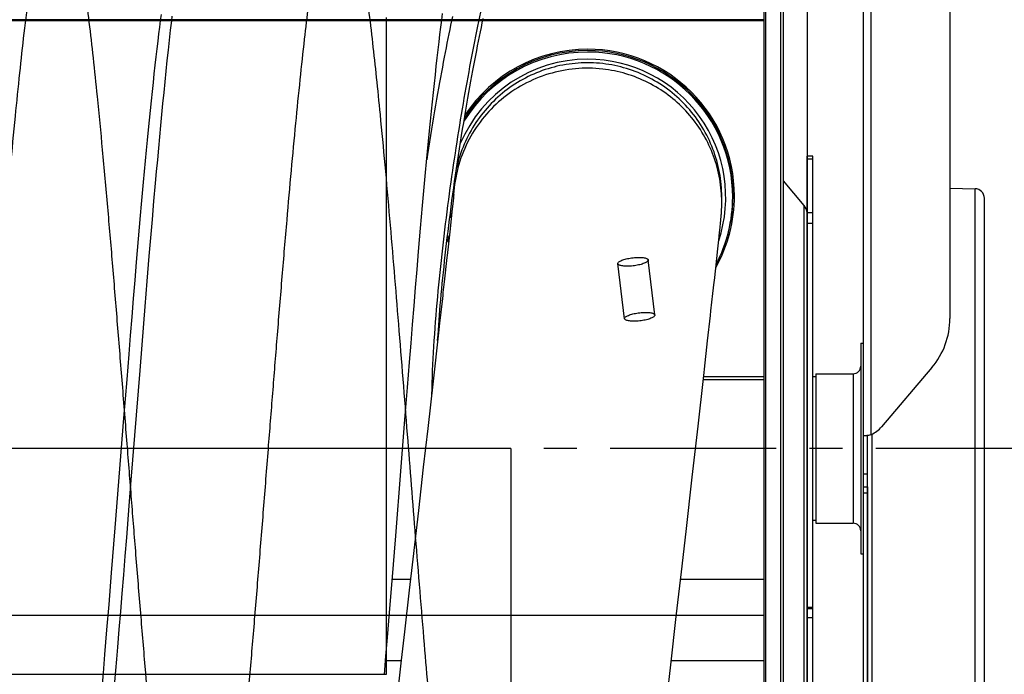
# Model space of a CAD drawing. Extents: x 0 to 420, y -49 to 297.
# Tile 16 of 20: x 192 to 243, y 185 to 219. Entities that reach past the tile are written whole.
import ezdxf

# ---------------------------------------------------------------- set-up
doc = ezdxf.new("R2010")
doc.units = 0
doc.header["$LTSCALE"] = 23.1
doc.linetypes.add('CENTER', pattern=[0.6, 0.375, -0.075, 0.075, -0.075])
for name, color, linetype in [('110528_DXF_CONTINUOUS_LINE', 7, 'CONTINUOUS'), ('110528_DXF_DIMENSION', 7, 'CONTINUOUS'), ('110536_DXF_CONTINUOUS_LINE', 7, 'CONTINUOUS'), ('110618_DXF_CONTINUOUS_LINE', 7, 'CONTINUOUS'), ('110652_DXF_CONTINUOUS_LINE', 7, 'CONTINUOUS'), ('110660_DXF_CONTINUOUS_LINE', 7, 'CONTINUOUS'), ('111735_DXF_CONTINUOUS_LINE', 7, 'CONTINUOUS'), ('111736_DXF_CONTINUOUS_LINE', 7, 'CONTINUOUS'), ('124297_DXF_CONTINUOUS_LINE', 7, 'CONTINUOUS'), ('ASE_85_125-10_DXF_AXIS', 7, 'CONTINUOUS'), ('G_ASE_DUMMY_DXF_CONTINUOUS', 7, 'CONTINUOUS'), ('GUIDE_125_DXF_CONTINUOUS_L', 7, 'CONTINUOUS'), ('HOSE_125_10_DXF_CONTINUOUS', 7, 'CONTINUOUS'), ('SPRING_DUMMYDXF_CONTINUOUS', 7, 'CONTINUOUS')]:
    doc.layers.add(name, color=color, linetype=linetype)

msp = doc.modelspace()

# ---------------------------------------------------------------- linework, layer by layer
at = {"layer": '110528_DXF_CONTINUOUS_LINE', "color": 7, "linetype": 'CONTINUOUS'}
for p, q in [((231.28747, 167.03052), (231.28747, 227.18052)), ((230.40135, 225.47154), (230.40135, 168.7395))]:
    msp.add_line(p, q, dxfattribs=at)
at = {"layer": '110528_DXF_CONTINUOUS_LINE', "color": 3, "linetype": 'CONTINUOUS'}
for p, q in [((231.41737, 167.10552), (231.41737, 227.10552)), ((232.49703, 209.78675), (231.41737, 211.07343)), ((232.6491, 191.39512), (232.6491, 205.92618))]:
    msp.add_line(p, q, dxfattribs=at)
at = {"layer": '110528_DXF_CONTINUOUS_LINE', "color": 9, "linetype": 'CONTINUOUS'}
for p, q in [((230.48843, 225.79655), (230.48843, 168.41449)), ((232.49703, 184.42429), (232.49703, 209.78675))]:
    msp.add_line(p, q, dxfattribs=at)
at = {"layer": '110528_DXF_CONTINUOUS_LINE', "color": 3, "linetype": 'CONTINUOUS'}
msp.add_arc((231.9991, 209.36894), 0.65, 2.502345, 40, dxfattribs=at)
at = {"layer": '110528_DXF_DIMENSION', "color": 2, "linetype": 'CONTINUOUS'}
msp.add_line((232.6491, 238.35494), (232.6491, 155.8561), dxfattribs=at)
at = {"layer": '110536_DXF_CONTINUOUS_LINE', "color": 3, "linetype": 'CONTINUOUS'}
for p, q in [((235.6036, 181.60552), (235.6036, 245.70552)), ((240.1036, 245.66053), (240.1036, 203.88051)), ((239.16778, 201.338), (236.53851, 198.23946))]:
    msp.add_line(p, q, dxfattribs=at)
at = {"layer": '110536_DXF_CONTINUOUS_LINE', "color": 9, "linetype": 'CONTINUOUS'}
for p, q in [((236.0036, 197.83964), (236.0036, 245.26499)), ((235.6036, 195.78733), (235.8036, 195.78733)), ((235.6036, 195.10552), (235.8036, 195.10552)), ((235.6036, 194.79847), (235.8036, 194.79847))]:
    msp.add_line(p, q, dxfattribs=at)
at = {"layer": '110536_DXF_CONTINUOUS_LINE', "color": 7, "linetype": 'CONTINUOUS'}
for p, q in [((235.70839, 197.78142), (235.71447, 197.78163)), ((235.71447, 197.78163), (235.72489, 197.78191)), ((235.72489, 197.78191), (235.73737, 197.78216)), ((235.73737, 197.78216), (235.75178, 197.78233)), ((235.75178, 197.78233), (235.76792, 197.78239)), ((235.76792, 197.78239), (235.8036, 197.78239)), ((235.8036, 181.60552), (235.8036, 197.78239))]:
    msp.add_line(p, q, dxfattribs=at)
at = {"layer": '110536_DXF_CONTINUOUS_LINE', "color": 3, "linetype": 'CONTINUOUS'}
for centre, radius, start, end in [((236.17462, 203.88317), 3.92898, 319.624496, 359.961193), ((235.5684, 199.1557), 1.38141, 276.023461, 277.778619), ((235.53637, 199.39785), 1.62567, 277.741723, 278.846672), ((235.52301, 199.4851), 1.71393, 278.839768, 279.391228), ((235.51746, 199.5187), 1.74799, 279.390817, 279.947967), ((235.51165, 199.55134), 1.78114, 279.950582, 283.49615), ((235.53041, 199.47152), 1.69915, 283.509369, 284.19887), ((235.55726, 199.36745), 1.59167, 284.180765, 286.285446), ((235.39647, 199.20963), 1.49849, 293.901184, 319.651923)]:
    msp.add_arc(centre, radius, start, end, dxfattribs=at)
msp.add_open_spline([(235.6036, 197.78239), (235.6036, 197.77968), (235.61755, 197.7776), (235.63521, 197.77665), (235.67154, 197.77795), (235.69789, 197.78029), (235.71336, 197.78192)], degree=3, knots=[0, 0, 0, 0, 0.07345742, 0.26683287, 0.57926332, 1, 1, 1, 1], dxfattribs=at)
at = {"layer": '110536_DXF_CONTINUOUS_LINE', "color": 7, "linetype": 'CONTINUOUS'}
msp.add_open_spline([(235.8036, 197.78239), (235.8036, 197.78286), (235.80576, 197.78353), (235.80859, 197.78497), (235.81444, 197.78689), (235.82563, 197.79083), (235.84445, 197.79723), (235.86046, 197.80308), (235.86953, 197.80652)], degree=3, knots=[0, 0, 0, 0, 0.02015985, 0.07230032, 0.15627635, 0.27093338, 0.58556252, 1, 1, 1, 1], dxfattribs=at)
at = {"layer": '110618_DXF_CONTINUOUS_LINE', "color": 3, "linetype": 'CONTINUOUS'}
for p, q in [((232.6491, 205.92618), (232.6491, 212.35552)), ((232.6491, 181.85552), (232.6491, 191.39512))]:
    msp.add_line(p, q, dxfattribs=at)
at = {"layer": '110618_DXF_CONTINUOUS_LINE', "color": 7, "linetype": 'CONTINUOUS'}
for p, q in [((232.9491, 212.35552), (232.6491, 212.35552)), ((232.9491, 181.85552), (232.9491, 212.35552)), ((232.9491, 188.74176), (232.6491, 188.74176))]:
    msp.add_line(p, q, dxfattribs=at)
at = {"layer": '110618_DXF_CONTINUOUS_LINE', "color": 9, "linetype": 'CONTINUOUS'}
for p, q in [((232.6491, 212.22012), (232.9491, 212.22012)), ((232.9491, 209.39735), (232.6491, 209.39735)), ((232.9491, 208.84792), (232.6491, 208.84792)), ((232.9491, 188.81303), (232.6491, 188.81303)), ((232.9491, 188.2633), (232.6491, 188.2633))]:
    msp.add_line(p, q, dxfattribs=at)
at = {"layer": '110652_DXF_CONTINUOUS_LINE', "color": 9, "linetype": 'CONTINUOUS'}
for p, q in [((210.70135, 185.32733), (210.70135, 219.60552)), ((148.40135, 185.32733), (210.70135, 185.32733))]:
    msp.add_line(p, q, dxfattribs=at)
at = {"layer": '110652_DXF_CONTINUOUS_LINE', "color": 3, "linetype": 'CONTINUOUS'}
for p, q in [((210.70135, 185.32733), (210.70135, 186.53975)), ((195.93189, 185.32733), (196.54649, 185.32733)), ((210.59855, 185.32733), (210.70135, 185.32733))]:
    msp.add_line(p, q, dxfattribs=at)
at = {"layer": '110660_DXF_CONTINUOUS_LINE', "color": 9, "linetype": 'CONTINUOUS'}
for p, q in [((223.12532, 203.88011), (222.77784, 206.75275)), ((224.71374, 204.07225), (224.36626, 206.94489))]:
    msp.add_line(p, q, dxfattribs=at)
for points in [[(222.77744, 206.75949), (222.77744, 206.77375), (222.79105, 206.80695), (222.83496, 206.84818), (222.90134, 206.88966), (222.98966, 206.92968), (223.0974, 206.96746), (223.22092, 207.0014), (223.35645, 207.03046), (223.49902, 207.05352), (223.64428, 207.06987), (223.78684, 207.0789), (223.92233, 207.08036), (224.04582, 207.07424), (224.1535, 207.06079), (224.24191, 207.0407), (224.30845, 207.01429), (224.35384, 206.98212), (224.36667, 206.95145), (224.36667, 206.93815)], [(224.36667, 206.93815), (224.36667, 206.92389), (224.35305, 206.89069), (224.30914, 206.84946), (224.24277, 206.80798), (224.15444, 206.76796), (224.0467, 206.73018), (223.92318, 206.69624), (223.78765, 206.66718), (223.64508, 206.64412), (223.49983, 206.62777), (223.35726, 206.61874), (223.22177, 206.61728), (223.09828, 206.6234), (222.9906, 206.63686), (222.90219, 206.65695), (222.83565, 206.68335), (222.79026, 206.71552), (222.77744, 206.74619), (222.77744, 206.75949)], [(223.12491, 203.88685), (223.12491, 203.90111), (223.13853, 203.93431), (223.18244, 203.97554), (223.24881, 204.01702), (223.33714, 204.05704), (223.44488, 204.09482), (223.5684, 204.12876), (223.70392, 204.15782), (223.8465, 204.18088), (223.99175, 204.19723), (224.13431, 204.20626), (224.26981, 204.20772), (224.3933, 204.2016), (224.50098, 204.18814), (224.58939, 204.16805), (224.65593, 204.14165), (224.70132, 204.10948), (224.71414, 204.07881), (224.71414, 204.06551)], [(224.71414, 204.06551), (224.71414, 204.05125), (224.70053, 204.01805), (224.65662, 203.97682), (224.59024, 203.93534), (224.50192, 203.89532), (224.39418, 203.85754), (224.27066, 203.8236), (224.13513, 203.79454), (223.99256, 203.77148), (223.8473, 203.75513), (223.70474, 203.7461), (223.56925, 203.74464), (223.44576, 203.75076), (223.33808, 203.76421), (223.24967, 203.7843), (223.18312, 203.81071), (223.13773, 203.84288), (223.12491, 203.87355), (223.12491, 203.88685)]]:
    msp.add_open_spline(points, degree=3, knots=[0, 0, 0, 0, 0.02481617, 0.05865304, 0.10381791, 0.16049134, 0.22709802, 0.30233915, 0.38329588, 0.46822515, 0.55360741, 0.63760104, 0.71673469, 0.78932791, 0.85261041, 0.90544698, 0.94659665, 0.9768507, 1, 1, 1, 1], dxfattribs=at)
at = {"layer": '111735_DXF_CONTINUOUS_LINE', "color": 7, "linetype": 'CONTINUOUS'}
for p, q in [((232.9491, 200.85552), (233.1036, 200.85552)), ((232.9491, 193.35552), (233.1036, 193.35552))]:
    msp.add_line(p, q, dxfattribs=at)
at = {"layer": '111736_DXF_CONTINUOUS_LINE', "color": 7, "linetype": 'CONTINUOUS'}
for p, q in [((235.4536, 202.60552), (235.4536, 191.60552)), ((235.4536, 202.60552), (235.6036, 202.60552)), ((233.1036, 201.00552), (233.1036, 193.20552)), ((233.1036, 201.00552), (235.0536, 201.00552)), ((233.1036, 193.20552), (235.0536, 193.20552)), ((235.4536, 191.60552), (235.6036, 191.60552))]:
    msp.add_line(p, q, dxfattribs=at)
at = {"layer": '111736_DXF_CONTINUOUS_LINE', "color": 9, "linetype": 'CONTINUOUS'}
msp.add_line((235.0536, 201.00552), (235.0536, 193.20552), dxfattribs=at)
at = {"layer": '111736_DXF_CONTINUOUS_LINE', "color": 7, "linetype": 'CONTINUOUS'}
for centre, start, end in [((235.0536, 201.40552), 270, 360), ((235.0536, 192.80552), 0, 90)]:
    msp.add_arc(centre, 0.4, start, end, dxfattribs=at)
at = {"layer": '124297_DXF_CONTINUOUS_LINE', "color": 7, "linetype": 'CONTINUOUS'}
msp.add_line((228.77135, 210.28949), (228.77135, 210.22639), dxfattribs=at)
for centre, radius, start, end in [((221.20122, 210.28426), 7.59018, 89.999029, 147.889506), ((221.20123, 210.28423), 7.6602, 89.999086, 146.672234), ((221.20178, 210.28478), 7.65961, 0.003248, 90.003243), ((221.20178, 210.28478), 7.58961, 0.003248, 90.003243), ((221.2028, 210.28521), 7.65854, 330.838618, 359.999984), ((221.20253, 210.22641), 7.56882, 332.372031, 359.99986), ((221.20281, 210.28521), 7.58854, 339.837109, 359.999994), ((221.2031, 210.28623), 7.66191, 196.941633, 198.687171), ((221.20252, 210.28604), 7.5913, 195.707927, 197.519746), ((221.20025, 210.22647), 7.56892, 195.211637, 197.060291)]:
    msp.add_arc(centre, radius, start, end, dxfattribs=at)
at = {"layer": '124297_DXF_CONTINUOUS_LINE', "color": 9, "linetype": 'CONTINUOUS'}
for centre, radius, start, end in [((221.20117, 210.21418), 7.20745, 89.998612, 157.137463), ((221.20122, 210.22545), 7.57017, 89.999003, 148.455708), ((221.20178, 210.22596), 7.56961, 0.003248, 90.003243), ((221.20193, 210.21475), 7.20681, 341.656476, 90.004597), ((221.20178, 210.21524), 7.20788, 186.520784, 188.996992)]:
    msp.add_arc(centre, radius, start, end, dxfattribs=at)
at = {"layer": 'ASE_85_125-10_DXF_AXIS', "color": 7, "linetype": 'CENTER'}
msp.add_line((244.9036, 197.10552), (133.5536, 197.10552), dxfattribs=at)
at = {"layer": 'G_ASE_DUMMY_DXF_CONTINUOUS', "color": 7, "linetype": 'CONTINUOUS'}
for p, q in [((214.1041, 219.45396), (213.59221, 219.45396)), ((230.40135, 219.45396), (215.73904, 219.45396)), ((230.40135, 200.83803), (227.25153, 200.83803)), ((211.96005, 190.26568), (211.00831, 190.26568)), ((230.40135, 190.26568), (226.05178, 190.26568)), ((211.47095, 186.02441), (210.70135, 186.02441)), ((230.40135, 186.02441), (225.56425, 186.02441))]:
    msp.add_line(p, q, dxfattribs=at)
at = {"layer": 'G_ASE_DUMMY_DXF_CONTINUOUS', "color": 9, "linetype": 'CONTINUOUS'}
msp.add_line((230.40135, 200.68599), (227.23443, 200.68599), dxfattribs=at)
at = {"layer": 'GUIDE_125_DXF_CONTINUOUS_L', "color": 7, "linetype": 'CONTINUOUS'}
for points in [[(214.14658, 219.65701), (214.09961, 219.4325), (214.05253, 219.20506), (214.00536, 218.97467), (213.95814, 218.74152), (213.91085, 218.50545), (213.86337, 218.26588), (213.81575, 218.02291), (213.76798, 217.77645), (213.7199, 217.52558), (213.67154, 217.27032), (213.6229, 217.01066), (213.57383, 216.74562), (213.52436, 216.47518), (213.4745, 216.19936), (213.42414, 215.91721), (213.37321, 215.62831), (213.32184, 215.33308), (213.27011, 215.03182), (213.21799, 214.72421), (213.1656, 214.41062), (213.11319, 214.09237), (213.06078, 213.76949), (213.00844, 213.44208), (212.95641, 213.11155), (212.90473, 212.77799), (212.85344, 212.44149), (212.81244, 212.16798)], [(213.37736, 202.74197), (213.3967, 203.03509), (213.41397, 203.28319), (213.43236, 203.536), (213.45188, 203.79362), (213.47256, 204.05594), (213.49438, 204.32249), (213.51734, 204.59323), (213.54147, 204.86815), (213.56673, 205.14681), (213.59312, 205.42909), (213.62067, 205.71503), (213.64935, 206.00441), (213.67918, 206.29716), (213.71016, 206.59326), (213.74229, 206.89253), (213.77557, 207.19492), (213.81, 207.50035), (213.84558, 207.80868), (213.88229, 208.11979), (213.92015, 208.43365), (213.95916, 208.75021), (213.99931, 209.06934), (214.04061, 209.391), (214.0831, 209.71534), (214.12675, 210.04225), (214.17158, 210.37165), (214.21762, 210.70372), (214.26488, 211.03846), (214.31333, 211.37565), (214.36298, 211.71511), (214.41391, 212.05745), (214.46603, 212.40181), (214.51897, 212.74576), (214.57274, 213.08941), (214.62729, 213.43241), (214.68211, 213.77164), (214.73716, 214.10696), (214.7924, 214.43834), (214.84733, 214.76292), (214.9018, 215.08001), (214.95584, 215.39024), (215.00929, 215.69278), (215.06195, 215.98691), (215.11391, 216.27337), (215.16537, 216.55351), (215.21631, 216.82733), (215.26669, 217.09485), (215.31674, 217.35746), (215.36644, 217.61519), (215.41577, 217.86801), (215.46497, 218.11721), (215.51404, 218.36299), (215.56295, 218.60511), (215.61179, 218.84415), (215.66059, 219.08029), (215.7093, 219.3133), (215.7579, 219.54314)]]:
    msp.add_lwpolyline(points, dxfattribs=at)
at = {"layer": 'GUIDE_125_DXF_CONTINUOUS_L', "color": 9, "linetype": 'CONTINUOUS'}
msp.add_open_spline([(219.03856, 228.73872), (219.00814, 228.76669), (218.94451, 228.81356), (218.83339, 228.84779), (218.71936, 228.83835), (218.60658, 228.79006), (218.49433, 228.70804), (218.33322, 228.54583), (218.13593, 228.26462), (217.90868, 227.84697), (217.67918, 227.33951), (217.44883, 226.75398), (217.21878, 226.09989), (216.98985, 225.38544), (216.67862, 224.33312), (216.29985, 222.90602), (215.86573, 221.07453), (215.44339, 219.10356), (215.03505, 217.00831), (214.64357, 214.79904), (214.27255, 212.48328), (213.8058, 209.21472), (213.41779, 205.8504), (213.15425, 202.45522), (213.07795, 200.75647), (213.05963, 199.92286)], degree=3, knots=[0, 0, 0, 0, 0.00411912, 0.00775201, 0.01133863, 0.01527985, 0.01983189, 0.02511776, 0.0380031, 0.05388517, 0.0724787, 0.09347306, 0.1165856, 0.14157648, 0.1682434, 0.22595822, 0.28871667, 0.35583631, 0.42685781, 0.50147443, 0.57946249, 0.66060814, 0.83056102, 0.91689106, 1, 1, 1, 1], dxfattribs=at)
at = {"layer": 'HOSE_125_10_DXF_CONTINUOUS', "color": 9, "linetype": 'CONTINUOUS'}
for p, q in [((230.40135, 219.47052), (148.40135, 219.47052)), ((148.40135, 219.43725), (230.40135, 219.43725)), ((210.70135, 185.32733), (210.70135, 219.60552)), ((230.40135, 219.47052), (230.40135, 174.74052)), ((214.2129, 210.35781), (214.21203, 210.34239)), ((214.21313, 210.3578), (214.21234, 210.34237)), ((228.19555, 210.23932), (228.19538, 210.24477)), ((228.1956, 210.23932), (228.19538, 210.24477)), ((217.20135, 197.10552), (155.60135, 197.10552)), ((217.20135, 197.10552), (217.20135, 174.8373)), ((148.40135, 188.4119), (230.40135, 188.4119)), ((148.40135, 185.32733), (210.70135, 185.32733))]:
    msp.add_line(p, q, dxfattribs=at)
at = {"layer": 'HOSE_125_10_DXF_CONTINUOUS', "color": 7, "linetype": 'CONTINUOUS'}
for p, q in [((198.88047, 219.09849), (198.92361, 219.43881)), ((198.92361, 219.43881), (198.96529, 219.75965)), ((213.54727, 219.09973), (213.59365, 219.4653)), ((213.59365, 219.4653), (213.63932, 219.81563)), ((198.83588, 218.73806), (198.88047, 219.09849)), ((213.50022, 218.71912), (213.54727, 219.09973)), ((198.74279, 217.95793), (198.78991, 218.35745)), ((198.78991, 218.35745), (198.83588, 218.73806)), ((199.37248, 218.42164), (199.31482, 217.8928)), ((213.40453, 217.91562), (213.45262, 218.32427)), ((213.45262, 218.32427), (213.50022, 218.71912)), ((198.69477, 217.5413), (198.74279, 217.95793)), ((199.31482, 217.8928), (199.25717, 217.35208)), ((213.35605, 217.49391), (213.40453, 217.91562)), ((198.64603, 217.10866), (198.69477, 217.5413)), ((199.25717, 217.35208), (199.19978, 216.80249)), ((213.30722, 217.05955), (213.35605, 217.49391)), ((198.59677, 216.66198), (198.64603, 217.10866)), ((199.19978, 216.80249), (199.14279, 216.24568)), ((213.25808, 216.61277), (213.30722, 217.05955)), ((198.54713, 216.20242), (198.59677, 216.66198)), ((213.20859, 216.15364), (213.25808, 216.61277)), ((198.49718, 215.7306), (198.54713, 216.20242)), ((199.14279, 216.24568), (199.08634, 215.68344)), ((213.15879, 215.68231), (213.20859, 216.15364)), ((198.39647, 214.75202), (198.44694, 215.24688)), ((198.44694, 215.24688), (198.49718, 215.7306)), ((199.08634, 215.68344), (199.03028, 215.115)), ((213.10868, 215.1989), (213.15879, 215.68231)), ((198.34582, 214.24646), (198.39647, 214.75202)), ((199.03028, 215.115), (198.97454, 214.5402)), ((213.05824, 214.70336), (213.10868, 215.1989)), ((198.29501, 213.73065), (198.34582, 214.24646)), ((198.97454, 214.5402), (198.91904, 213.95845)), ((213.00752, 214.19641), (213.05824, 214.70336)), ((198.24403, 213.20473), (198.29501, 213.73065)), ((198.91904, 213.95845), (198.8637, 213.36947)), ((212.95658, 213.67845), (213.00752, 214.19641)), ((198.19289, 212.66888), (198.24403, 213.20473)), ((198.8637, 213.36947), (198.80851, 212.77337)), ((212.90544, 213.15003), (212.95658, 213.67845)), ((198.80851, 212.77337), (198.75344, 212.17047)), ((212.85415, 212.61186), (212.90544, 213.15003)), ((198.14157, 212.1232), (198.19289, 212.66888)), ((198.75344, 212.17047), (198.6985, 211.56104)), ((212.80274, 212.0644), (212.85415, 212.61186)), ((198.09007, 211.56792), (198.14157, 212.1232)), ((212.75122, 211.50804), (212.80274, 212.0644)), ((198.0384, 211.00331), (198.09007, 211.56792)), ((198.6985, 211.56104), (198.64369, 210.94538)), ((212.69958, 210.94293), (212.75122, 211.50804)), ((197.98658, 210.42973), (198.0384, 211.00331)), ((198.64369, 210.94538), (198.56168, 210.01104)), ((212.64781, 210.36925), (212.69958, 210.94293)), ((197.93461, 209.84771), (197.98658, 210.42973)), ((212.5959, 209.78713), (212.64781, 210.36925)), ((214.20192, 210.20429), (214.18289, 210.01699)), ((214.20135, 210.2395), (214.20135, 210.19856)), ((214.21119, 210.29967), (214.20192, 210.20429)), ((214.21511, 210.34223), (214.21119, 210.29967)), ((214.21646, 210.35832), (214.21508, 210.34197)), ((228.20135, 209.95595), (228.20135, 210.2395)), ((197.88253, 209.25766), (197.93461, 209.84771)), ((198.56168, 210.01104), (198.47986, 209.0643)), ((212.54385, 209.19687), (212.5959, 209.78713)), ((214.14086, 209.61766), (214.06784, 208.94243)), ((214.18289, 210.01699), (214.14086, 209.61766)), ((228.19232, 209.55711), (228.19384, 209.591)), ((228.19384, 209.591), (228.19554, 209.63346)), ((228.19554, 209.63346), (228.19688, 209.67216)), ((228.19688, 209.67216), (228.19811, 209.71384)), ((228.19811, 209.71384), (228.199, 209.74963)), ((228.199, 209.74963), (228.20008, 209.80252)), ((228.20008, 209.80252), (228.20066, 209.83963)), ((228.20066, 209.83963), (228.20106, 209.87679)), ((228.20106, 209.87679), (228.2013, 209.91516)), ((228.2013, 209.91516), (228.20135, 209.95466)), ((197.83036, 208.66007), (197.88253, 209.25766)), ((212.4917, 208.59876), (212.54385, 209.19687)), ((228.15168, 209.01), (228.1594, 209.09456)), ((228.1594, 209.09456), (228.16673, 209.17869)), ((228.16673, 209.17869), (228.17164, 209.23886)), ((228.17164, 209.23886), (228.17622, 209.29863)), ((228.17622, 209.29863), (228.18007, 209.35208)), ((228.18324, 209.39808), (228.18614, 209.44336)), ((228.18614, 209.44336), (228.18872, 209.48722)), ((228.18872, 209.48722), (228.19059, 209.52211)), ((228.19059, 209.52211), (228.19232, 209.55711)), ((197.7781, 208.05534), (197.83036, 208.66007)), ((198.47986, 209.0643), (198.39824, 208.10609)), ((212.43944, 207.99312), (212.4917, 208.59876)), ((214.02756, 208.57497), (213.93978, 207.77829)), ((214.06784, 208.94243), (214.02756, 208.57497)), ((228.08686, 208.3689), (228.11541, 208.6429)), ((228.11541, 208.6429), (228.13893, 208.87678)), ((228.13893, 208.87678), (228.15168, 209.01)), ((197.72576, 207.44383), (197.7781, 208.05534)), ((198.39824, 208.10609), (198.31681, 207.13742)), ((227.99578, 207.52169), (228.06409, 208.15455)), ((212.38708, 207.38038), (212.43944, 207.99312)), ((197.67336, 206.82588), (197.72576, 207.44383)), ((198.31681, 207.13742), (198.20855, 205.83158)), ((212.30835, 206.4489), (212.38708, 207.38038)), ((213.86097, 207.06722), (213.721, 205.8096)), ((227.88566, 206.51754), (227.99578, 207.52169)), ((197.59461, 205.8877), (197.67336, 206.82588)), ((212.22941, 205.50384), (212.30835, 206.4489)), ((197.51572, 204.93708), (197.59461, 205.8877)), ((198.20855, 205.83158), (198.10064, 204.51213)), ((212.15029, 204.5465), (212.22941, 205.50384)), ((227.73852, 205.18962), (227.8037, 205.77665)), ((197.43668, 203.97503), (197.51572, 204.93708)), ((198.10064, 204.51213), (197.93928, 202.51333)), ((212.071, 203.57823), (212.15029, 204.5465)), ((213.6235, 204.93789), (213.47952, 203.65169)), ((197.35749, 203.00251), (197.43668, 203.97503)), ((227.46331, 202.72442), (227.61099, 204.04515)), ((211.99159, 202.60029), (212.071, 203.57823)), ((213.47952, 203.65169), (213.42124, 203.13272)), ((197.27814, 202.02051), (197.35749, 203.00251)), ((213.42124, 203.13272), (213.13888, 200.62404)), ((197.93928, 202.51333), (197.83198, 201.17122)), ((211.91209, 201.61379), (211.99159, 202.60029)), ((197.17209, 200.69826), (197.27814, 202.02051)), ((211.80592, 200.28702), (211.91209, 201.61379)), ((197.83198, 201.17122), (197.37873, 195.45362)), ((227.2422, 200.7551), (227.2785, 201.07772)), ((197.01245, 198.69278), (197.17209, 200.69826)), ((213.13888, 200.62404), (212.85834, 198.14284)), ((226.96204, 198.2697), (227.2422, 200.7551)), ((211.6729, 198.61433), (211.80592, 200.28702)), ((196.55807, 192.96121), (197.01245, 198.69278)), ((211.45966, 195.92123), (211.6729, 198.61433)), ((212.85834, 198.14284), (212.62894, 196.12137)), ((226.66015, 195.60354), (226.96204, 198.2697)), ((211.19166, 192.54655), (211.45966, 195.92123)), ((212.62894, 196.12137), (212.37314, 193.87497)), ((197.37873, 195.45362), (197.27255, 194.11813)), ((226.33785, 192.76978), (226.66015, 195.60354)), ((197.27255, 194.11813), (197.14014, 192.46338)), ((212.37314, 193.87497), (212.08236, 191.33196)), ((196.36974, 190.61299), (196.55807, 192.96121)), ((226.09745, 190.66473), (226.33785, 192.76978)), ((197.14014, 192.46338), (197.06088, 191.4807)), ((211.00323, 190.20289), (211.19166, 192.54655)), ((197.06088, 191.4807), (196.98179, 190.50719)), ((212.08236, 191.33196), (211.89623, 189.7101)), ((196.23491, 188.95459), (196.36974, 190.61299)), ((225.83009, 188.33276), (226.09745, 190.66473)), ((196.98179, 190.50719), (196.90286, 189.54394)), ((210.86828, 188.54872), (211.00323, 190.20289)), ((211.89623, 189.7101), (211.6463, 187.54051)), ((196.90286, 189.54394), (196.8241, 188.59197)), ((196.12686, 187.64345), (196.23491, 188.95459)), ((196.8241, 188.59197), (196.74548, 187.6523)), ((210.76001, 187.24046), (210.86828, 188.54872)), ((225.539, 185.80568), (225.83009, 188.33276)), ((196.01842, 186.34667), (196.12686, 187.64345)), ((196.74548, 187.6523), (196.66706, 186.72607)), ((211.6463, 187.54051), (211.4744, 186.05422)), ((210.67857, 186.26928), (210.76001, 187.24046)), ((196.66706, 186.72607), (196.61487, 186.11662)), ((195.93674, 185.38403), (196.01842, 186.34667)), ((196.61487, 186.11662), (196.56275, 185.51398)), ((210.5969, 185.30796), (210.67857, 186.26928)), ((211.4744, 186.05422), (211.27525, 184.33874)), ((196.56275, 185.51398), (196.51073, 184.9185)), ((225.26202, 183.41399), (225.539, 185.80568)), ((195.85477, 184.43159), (195.93674, 185.38403))]:
    msp.add_line(p, q, dxfattribs=at)
for points in [[(199.51492, 219.67561), (199.48674, 219.43355), (199.45838, 219.18692), (199.42985, 218.93573), (199.37248, 218.42164)], [(228.18007, 209.35208), (228.18061, 209.35981), (228.18073, 209.36151), (228.18324, 209.39808)], [(228.06409, 208.15455), (228.0671, 208.18262), (228.08686, 208.3689)], [(213.93978, 207.77829), (213.8732, 207.17739), (213.86097, 207.06722)], [(227.8037, 205.77665), (227.81369, 205.86678), (227.88566, 206.51754)], [(213.721, 205.8096), (213.67346, 205.38403), (213.65706, 205.23763), (213.6404, 205.08889), (213.6235, 204.93789)], [(227.61099, 204.04515), (227.63818, 204.28878), (227.73852, 205.18962)], [(227.2785, 201.07772), (227.29633, 201.23624), (227.46331, 202.72442)]]:
    msp.add_lwpolyline(points, dxfattribs=at)
for centre, radius, start, end in [((221.19539, 210.23945), 6.99404, 176.26402, 179.156845), ((221.19422, 210.23951), 6.99287, 179.157211, 180.000097)]:
    msp.add_arc(centre, radius, start, end, dxfattribs=at)
at = {"layer": 'HOSE_125_10_DXF_CONTINUOUS', "color": 9, "linetype": 'CONTINUOUS'}
for centre, radius, start, end in [((221.19534, 209.9559), 6.99399, 176.832164, 177.372984), ((221.20748, 209.95594), 6.99387, 0.000576, 2.322167)]:
    msp.add_arc(centre, radius, start, end, dxfattribs=at)
for points, knots in [([(217.20135, 174.8373), (217.14378, 174.36014), (217.02974, 173.45295), (216.84644, 172.13732), (216.65901, 170.95089), (216.4917, 170.04531), (216.35531, 169.41564), (216.25804, 169.01488), (216.16095, 168.66337), (216.062, 168.3553), (215.96097, 168.09373), (215.85692, 167.88224), (215.76466, 167.74554), (215.68857, 167.66975), (215.63614, 167.63273), (215.58451, 167.61088), (215.53389, 167.60329), (215.48326, 167.60961), (215.43319, 167.62952), (215.38374, 167.66246), (215.31376, 167.72776), (215.22475, 167.85061), (215.12262, 168.0473), (215.01825, 168.30615), (214.91352, 168.62369), (214.80849, 168.99971), (214.70327, 169.4336), (214.55516, 170.12382), (214.36644, 171.1659), (214.14483, 172.62083), (213.93107, 174.24134), (213.72716, 175.96385), (213.5265, 177.81018), (213.32052, 179.85487), (213.10952, 182.08974), (212.89843, 184.44855), (212.68106, 186.98389), (212.45795, 189.67837), (212.16309, 193.33099), (211.79601, 197.97948), (211.35672, 203.51612), (210.9686, 208.20451), (210.64551, 211.85119), (210.41424, 214.3073), (210.20003, 216.4285), (210.0007, 218.26492), (209.79652, 219.98667), (209.58671, 221.57158), (209.37742, 222.95472), (209.19384, 223.9879), (209.04048, 224.71663), (208.9266, 225.19177), (208.81303, 225.59914), (208.70205, 225.9317), (208.59391, 226.19215), (208.50226, 226.36243), (208.42694, 226.46643), (208.37397, 226.52439), (208.32063, 226.56749), (208.26526, 226.59618), (208.20702, 226.60846), (208.14682, 226.60144), (208.08772, 226.57542), (208.02975, 226.53161), (207.97234, 226.47042), (207.89033, 226.35758), (207.79099, 226.16908), (207.67826, 225.88818), (207.56505, 225.53823), (207.45141, 225.11993), (207.3337, 224.61772), (207.21285, 224.02873), (207.08919, 223.35067), (206.96537, 222.59809), (206.80791, 221.54977), (206.62235, 220.16602), (206.40531, 218.35573), (206.18252, 216.30458), (205.95434, 214.0213), (205.726, 211.57418), (205.49068, 208.9101), (205.24917, 206.04984), (205.00816, 203.09802), (204.77324, 200.16013), (204.5381, 197.18929), (204.2968, 194.13896), (204.04919, 191.04214), (203.80163, 188.01424), (203.54783, 185.01439), (203.28761, 182.08648), (203.04207, 179.50338), (202.82014, 177.34096), (202.62089, 175.54002), (202.41681, 173.85783), (202.23647, 172.5318), (202.09048, 171.57074), (201.98481, 170.92754), (201.87923, 170.33836), (201.77127, 169.79191), (201.66071, 169.29266), (201.54694, 168.84505), (201.43353, 168.4655), (201.32267, 168.16043), (201.22743, 167.95391), (201.1526, 167.82695), (201.09978, 167.75239), (201.04685, 167.69268), (200.99357, 167.64784), (200.9396, 167.61803), (200.88326, 167.60352), (200.82456, 167.60678), (200.76522, 167.6294), (200.70708, 167.67), (200.64962, 167.72801), (200.5924, 167.80337), (200.51088, 167.93592), (200.41179, 168.14814), (200.29884, 168.45715), (200.18545, 168.83505), (200.07169, 169.28103), (199.95392, 169.81126), (199.83302, 170.42847), (199.7093, 171.13482), (199.58543, 171.91492), (199.42812, 172.9958), (199.24263, 174.41631), (199.02556, 176.26769), (198.80273, 178.35728), (198.5745, 180.67579), (198.34612, 183.15344), (198.1108, 185.84354), (197.86929, 188.72472), (197.62824, 191.69169), (197.3933, 194.63835), (197.15817, 197.61161), (196.91689, 200.65815), (196.6693, 203.74468), (196.42175, 206.75574), (196.168, 209.73149), (195.90786, 212.62798), (195.65746, 215.22661), (195.42538, 217.44477), (195.20997, 219.33429), (195.02157, 220.82088), (194.8636, 221.94084), (194.74915, 222.6924), (194.63476, 223.38195), (194.52048, 224.00784), (194.40637, 224.56865), (194.28992, 225.07396), (194.17092, 225.51875), (194.04848, 225.89778), (193.94135, 226.16128), (193.85321, 226.32917), (193.79263, 226.42437), (193.73341, 226.49818), (193.67582, 226.55211), (193.61744, 226.58854), (193.55779, 226.60673), (193.49749, 226.60548), (193.43801, 226.5849), (193.37975, 226.5462), (193.32023, 226.48806), (193.25955, 226.40893), (193.19773, 226.30778), (193.13589, 226.18614), (193.04838, 225.985), (192.94142, 225.68096), (192.81866, 225.25387), (192.69559, 224.74699), (192.57218, 224.16172), (192.44854, 223.49966), (192.32079, 222.73905), (192.18966, 221.8778), (192.00359, 220.54209), (191.78996, 218.80854), (191.55107, 216.64144), (191.31591, 214.31573), (191.0745, 211.74525), (190.82717, 208.94815), (190.57974, 206.01645), (190.32506, 202.89634), (190.06373, 199.62165), (189.72113, 195.2868), (189.38016, 190.99121), (189.0331, 186.79276), (188.76544, 183.69007), (188.49796, 180.76626), (188.26879, 178.44357), (188.08162, 176.68633), (187.93831, 175.41605), (187.79134, 174.19776), (187.6277, 172.94557), (187.47804, 171.91096), (187.34327, 171.07691), (187.24334, 170.50526), (187.1409, 169.96963), (187.03548, 169.47385), (186.93024, 169.03497), (186.82522, 168.65389), (186.72046, 168.33122), (186.61604, 168.06745), (186.52454, 167.88654), (186.44942, 167.77374), (186.39537, 167.70804), (186.33958, 167.65666), (186.28113, 167.62115), (186.22143, 167.60395), (186.13812, 167.60707), (186.05729, 167.65342), (185.98612, 167.72429), (185.90779, 167.82614), (185.81512, 167.99231), (185.71081, 168.23644), (185.60618, 168.53948), (185.49763, 168.91342), (185.38619, 169.36135), (185.27217, 169.88565), (185.15797, 170.47577), (185.04363, 171.13036), (184.92923, 171.84792), (184.77097, 172.92459), (184.56807, 174.47134), (184.32722, 176.54655), (184.09424, 178.76966), (183.87247, 181.05361), (183.65511, 183.42708), (183.43199, 185.98768), (183.20332, 188.71833), (182.97461, 191.53022), (182.65588, 195.52305), (182.34062, 199.52988), (182.02138, 203.5113), (181.78664, 206.37587), (181.54586, 209.21753), (181.29859, 212.00027), (181.05151, 214.61372), (180.79894, 217.08549), (180.54054, 219.37301), (180.29023, 221.31895), (180.08623, 222.68131), (179.93958, 223.54258), (179.83153, 224.12163), (179.72084, 224.655), (179.60694, 225.13823), (179.49333, 225.5538), (179.38016, 225.90098), (179.26739, 226.17905), (179.16804, 226.36517), (179.08599, 226.4761), (179.02855, 226.53592), (178.97051, 226.57833), (178.90984, 226.60346), (178.84585, 226.60827), (178.7807, 226.58989), (178.71731, 226.54996), (178.65497, 226.48963), (178.59303, 226.40903), (178.5312, 226.30803), (178.46936, 226.18655), (178.38592, 225.99497), (178.28604, 225.71446), (178.17256, 225.32888), (178.05878, 224.87519), (177.941, 224.33721), (177.82008, 223.7122), (177.69635, 222.99803), (177.57246, 222.21033), (177.40076, 221.02033), (177.18918, 219.36665), (176.93495, 217.12624), (176.674, 214.57672), (176.42113, 211.89104), (176.18056, 209.1769), (175.94525, 206.40315), (175.70375, 203.45702), (175.45613, 200.36517), (175.20849, 197.23628), (174.95409, 194.02045), (174.69309, 190.7584), (174.43171, 187.57259), (174.177, 184.58462), (173.92356, 181.75507), (173.66388, 179.04266), (173.39723, 176.49202), (173.13108, 174.21612), (172.90008, 172.49552), (172.70971, 171.26881), (172.56734, 170.44582), (172.42176, 169.70632), (172.28376, 169.10874), (172.15991, 168.65853), (172.05515, 168.3351), (171.95075, 168.07052), (171.85816, 167.88675), (171.78036, 167.77009), (171.72307, 167.70193), (171.66538, 167.65114), (171.6068, 167.6179), (171.54695, 167.60311), (171.48669, 167.60788), (171.42744, 167.63179), (171.36936, 167.67367), (171.31191, 167.733), (171.22985, 167.84328), (171.13051, 168.02865), (171.01775, 168.30574), (170.90052, 168.66423), (170.78011, 169.10779), (170.65689, 169.63944), (170.53339, 170.24895), (170.41335, 170.91444), (170.29622, 171.63041), (170.13782, 172.68368), (169.9348, 174.2019), (169.69399, 176.24446), (169.44739, 178.56797), (169.20048, 181.10211), (168.94581, 183.9001), (168.68444, 186.93679), (168.43031, 190.01569), (168.18883, 193.0174), (167.87104, 197.0223), (167.4714, 202.09023), (167.0524, 207.21957), (166.70291, 211.22155), (166.44166, 214.03246), (166.18714, 216.56516), (165.93513, 218.85182), (165.67755, 220.92735), (165.44774, 222.51644), (165.25982, 223.62114), (165.12607, 224.31985), (164.9927, 224.92807), (164.85843, 225.44886), (164.74032, 225.82515), (164.6416, 226.07916), (164.5705, 226.23563), (164.4977, 226.36803), (164.42245, 226.47455), (164.3561, 226.54153), (164.30246, 226.5774), (164.25817, 226.59783), (164.20568, 226.60851), (164.1455, 226.60106), (164.08643, 226.57464), (164.02848, 226.53045), (163.97108, 226.46889), (163.88907, 226.3555), (163.78538, 226.158), (163.66576, 225.85465), (163.54333, 225.46527), (163.42037, 224.99591), (163.29706, 224.4475), (163.17355, 223.82143), (163.04984, 223.11946), (162.92598, 222.34359), (162.74591, 221.11195), (162.51951, 219.34835), (162.26108, 217.05778), (162.00851, 214.58335), (161.75388, 211.88785), (161.49255, 208.93664), (161.22474, 205.75746), (160.95683, 202.46289), (160.68521, 199.0514), (160.40251, 195.47214), (160.04788, 191.01222), (159.69567, 186.71267), (159.346, 182.72789), (159.07872, 179.87015), (158.81173, 177.24221), (158.58163, 175.19899), (158.39309, 173.69129), (158.25012, 172.634), (158.10362, 171.6454), (157.95913, 170.77193), (157.82185, 170.03662), (157.69079, 169.41815), (157.55691, 168.8763), (157.43658, 168.47441), (157.33809, 168.20545), (157.26847, 168.04117), (157.19894, 167.90286), (157.12797, 167.78814), (157.05496, 167.6982), (156.97819, 167.63491), (156.8979, 167.60272), (156.81768, 167.6063), (156.74295, 167.64119), (156.6723, 167.70141), (156.60254, 167.78721), (156.53056, 167.90267), (156.45683, 168.04997), (156.38151, 168.23061), (156.30607, 168.44164), (156.19968, 168.78168), (156.06947, 169.28247), (155.91436, 169.99651), (155.75506, 170.85578), (155.65305, 171.48583), (155.60135, 171.82245)], [0, 0, 0, 0, 0.0029392, 0.00559133, 0.00812292, 0.01028421, 0.01122183, 0.01206259, 0.01280587, 0.01345137, 0.01404083, 0.01451873, 0.01489118, 0.0150421, 0.01517327, 0.01528117, 0.01538204, 0.01548258, 0.01558956, 0.01570861, 0.01584387, 0.01617298, 0.01662956, 0.0171969, 0.01787783, 0.01867344, 0.01958377, 0.02060773, 0.02299011, 0.0260587, 0.0296071, 0.03298549, 0.03666584, 0.04096449, 0.04555273, 0.05039357, 0.05544714, 0.06111415, 0.06692772, 0.07785691, 0.08962995, 0.1008928, 0.10662606, 0.11201809, 0.11597913, 0.11966389, 0.12331432, 0.12658187, 0.12944029, 0.13186853, 0.13299781, 0.13399396, 0.13485594, 0.13558338, 0.13613639, 0.13657921, 0.13676173, 0.13692043, 0.13705809, 0.13717902, 0.13729851, 0.13741638, 0.13754353, 0.13768872, 0.13785791, 0.13805485, 0.13854023, 0.13915563, 0.1399046, 0.14078806, 0.14180577, 0.14305852, 0.14446462, 0.14602052, 0.1477225, 0.15094724, 0.154558, 0.15887215, 0.16356436, 0.16859055, 0.17390212, 0.17991963, 0.18614431, 0.19201365, 0.1979433, 0.20436893, 0.21072583, 0.21694199, 0.22294745, 0.22913657, 0.23491774, 0.23881514, 0.24242997, 0.2459982, 0.24917758, 0.2506133, 0.25194275, 0.25316362, 0.25427364, 0.25534884, 0.25629033, 0.25709742, 0.25777028, 0.25827405, 0.25848526, 0.25867068, 0.25883203, 0.25897196, 0.25909458, 0.25920597, 0.25932329, 0.25944798, 0.25958933, 0.25975378, 0.25994541, 0.26016676, 0.2607043, 0.26137387, 0.26217768, 0.26311595, 0.26418803, 0.26549883, 0.26696181, 0.26857318, 0.27032902, 0.2736413, 0.27733352, 0.28172822, 0.28649216, 0.29158054, 0.29694413, 0.30300591, 0.30926182, 0.31514806, 0.32108301, 0.32750123, 0.33383713, 0.34001893, 0.34597709, 0.35210099, 0.35780329, 0.36194213, 0.36573975, 0.3694331, 0.37110549, 0.37265639, 0.37408209, 0.3753798, 0.37654705, 0.37758158, 0.37855062, 0.37936171, 0.38001646, 0.38028673, 0.38052038, 0.38070544, 0.38086401, 0.38100074, 0.38112276, 0.38123993, 0.38136333, 0.38150251, 0.3816643, 0.38187006, 0.38211075, 0.3823883, 0.38270388, 0.38345162, 0.38435707, 0.38542068, 0.3866407, 0.38801451, 0.38953915, 0.39135706, 0.3933419, 0.39778619, 0.40203798, 0.40667465, 0.41208115, 0.41782648, 0.42384666, 0.4300733, 0.43697058, 0.44393629, 0.45666527, 0.46332234, 0.46969889, 0.47570985, 0.48127712, 0.48397176, 0.48651675, 0.48909463, 0.49147595, 0.49423939, 0.49548704, 0.49664254, 0.49778817, 0.49882177, 0.49974198, 0.50054773, 0.50123857, 0.50181554, 0.50228146, 0.50247475, 0.50264329, 0.50280063, 0.5029364, 0.5030579, 0.50317513, 0.50343728, 0.50360027, 0.50379033, 0.50422025, 0.50475971, 0.50541233, 0.50617954, 0.50714027, 0.50823452, 0.50946041, 0.51081576, 0.51229805, 0.51390381, 0.51747061, 0.52183754, 0.52667935, 0.53114003, 0.5358704, 0.5412547, 0.54685833, 0.55262777, 0.55850727, 0.57135368, 0.57720675, 0.58293335, 0.5889303, 0.59464679, 0.60001784, 0.60498373, 0.60984109, 0.61409547, 0.61698128, 0.61826453, 0.61943812, 0.62058328, 0.62159553, 0.62247371, 0.62321728, 0.62382712, 0.62430742, 0.62450209, 0.62466923, 0.62481272, 0.62493872, 0.62506596, 0.62519731, 0.62534554, 0.62551965, 0.62572523, 0.62596562, 0.62624285, 0.62655823, 0.62724292, 0.628062, 0.62901551, 0.63010267, 0.63142953, 0.63290822, 0.63453492, 0.63630566, 0.64026074, 0.64472963, 0.65009425, 0.65593324, 0.6612261, 0.66675723, 0.67295669, 0.67930327, 0.68572556, 0.69215088, 0.69903074, 0.70573799, 0.71169875, 0.7173695, 0.72311096, 0.7283619, 0.73305235, 0.73712337, 0.7389775, 0.74064366, 0.74223069, 0.74358611, 0.74439315, 0.74508551, 0.74566409, 0.74613146, 0.74634033, 0.74652031, 0.74667454, 0.74680802, 0.74692838, 0.74704587, 0.74717146, 0.74731429, 0.74748069, 0.74767459, 0.7481533, 0.74876131, 0.74950278, 0.75045826, 0.7515712, 0.75283961, 0.75426102, 0.75570634, 0.75727613, 0.76077443, 0.76507294, 0.76985326, 0.77506314, 0.78064345, 0.78703464, 0.79370229, 0.79953605, 0.80545057, 0.81827076, 0.83062455, 0.8369228, 0.84283745, 0.84788825, 0.85248909, 0.85690556, 0.86067785, 0.86230673, 0.86375792, 0.86502797, 0.8661139, 0.8670462, 0.86743755, 0.8677798, 0.86809659, 0.86836006, 0.86857549, 0.86866822, 0.86875324, 0.86887258, 0.86899054, 0.869118, 0.86926366, 0.86943343, 0.86963101, 0.8701178, 0.87079212, 0.87162337, 0.87261237, 0.87375855, 0.8750603, 0.87651446, 0.87811731, 0.87986495, 0.88412631, 0.88899011, 0.89396122, 0.89933681, 0.90554736, 0.91207952, 0.91884756, 0.92576138, 0.93300805, 0.94080427, 0.95312161, 0.95938936, 0.96526627, 0.97067387, 0.97554277, 0.97783985, 0.97996574, 0.98206723, 0.98395129, 0.98537961, 0.98664129, 0.98781693, 0.98879218, 0.9892048, 0.98956798, 0.9898827, 0.99015064, 0.99039155, 0.99058811, 0.9907533, 0.99090835, 0.99106439, 0.99124896, 0.99147173, 0.99173814, 0.99207955, 0.99247792, 0.99293438, 0.99344953, 0.99465638, 0.99609709, 0.99791732, 1, 1, 1, 1]), ([(221.98863, 216.90799), (221.51818, 216.96121), (220.56365, 216.9719), (219.16033, 216.69885), (217.84044, 216.14827), (216.65906, 215.34272), (215.66464, 214.31543), (214.89816, 213.1085), (214.39122, 211.77236), (214.2401, 210.83023), (214.2129, 210.35781)], [0, 0, 0, 0, 0.12502861, 0.25005485, 0.37507397, 0.50008228, 0.62507788, 0.75006095, 0.87503369, 1, 1, 1, 1]), ([(228.19538, 210.24477), (228.17834, 210.65691), (228.07088, 211.48002), (227.69484, 212.66551), (227.11565, 213.76663), (226.35145, 214.74843), (225.42617, 215.58033), (224.36863, 216.23629), (223.21242, 216.69574), (222.3987, 216.8616), (221.98863, 216.90799)], [0, 0, 0, 0, 0.12497073, 0.24994621, 0.3749297, 0.49992344, 0.62492841, 0.74994419, 0.87496903, 1, 1, 1, 1])]:
    msp.add_open_spline(points, degree=3, knots=knots, dxfattribs=at)
at = {"layer": 'HOSE_125_10_DXF_CONTINUOUS', "color": 7, "linetype": 'CONTINUOUS'}
for points, knots in [([(221.98863, 217.19153), (221.56521, 217.23943), (220.70755, 217.25774), (219.43917, 217.05097), (218.22911, 216.61709), (217.11829, 215.97049), (216.14361, 215.13278), (215.33758, 214.13176), (214.72722, 213.00135), (214.46401, 212.18524), (214.37081, 211.76964)], [0, 0, 0, 0, 0.12502477, 0.25004792, 0.37506544, 0.50007406, 0.62507171, 0.75005774, 0.87503307, 1, 1, 1, 1]), ([(228.20135, 210.2395), (228.20135, 210.66397), (228.12362, 211.51496), (227.7777, 212.74756), (227.21393, 213.8975), (226.45097, 214.92613), (225.51413, 215.79953), (224.43432, 216.48875), (223.24785, 216.9709), (222.41061, 217.14379), (221.98863, 217.19153)], [0, 0, 0, 0, 0.12497104, 0.24994622, 0.3749291, 0.49992228, 0.62492697, 0.74994286, 0.87496822, 1, 1, 1, 1])]:
    msp.add_open_spline(points, degree=3, knots=knots, dxfattribs=at)
at = {"layer": 'SPRING_DUMMYDXF_CONTINUOUS', "color": 7, "linetype": 'CONTINUOUS'}
for p, q in [((240.1036, 210.69222), (241.41471, 210.66309)), ((241.9036, 184.04783), (241.9036, 210.16321)), ((236.0536, 181.60552), (236.0536, 197.86306)), ((235.8036, 195.10552), (235.8036, 181.60552))]:
    msp.add_line(p, q, dxfattribs=at)
at = {"layer": 'SPRING_DUMMYDXF_CONTINUOUS', "color": 9, "linetype": 'CONTINUOUS'}
msp.add_line((241.41471, 183.54795), (241.41471, 210.66309), dxfattribs=at)
at = {"layer": 'SPRING_DUMMYDXF_CONTINUOUS', "color": 7, "linetype": 'CONTINUOUS'}
msp.add_arc((241.4036, 210.16321), 0.5, 0, 88.72697, dxfattribs=at)

doc.saveas('drawing.dxf')
